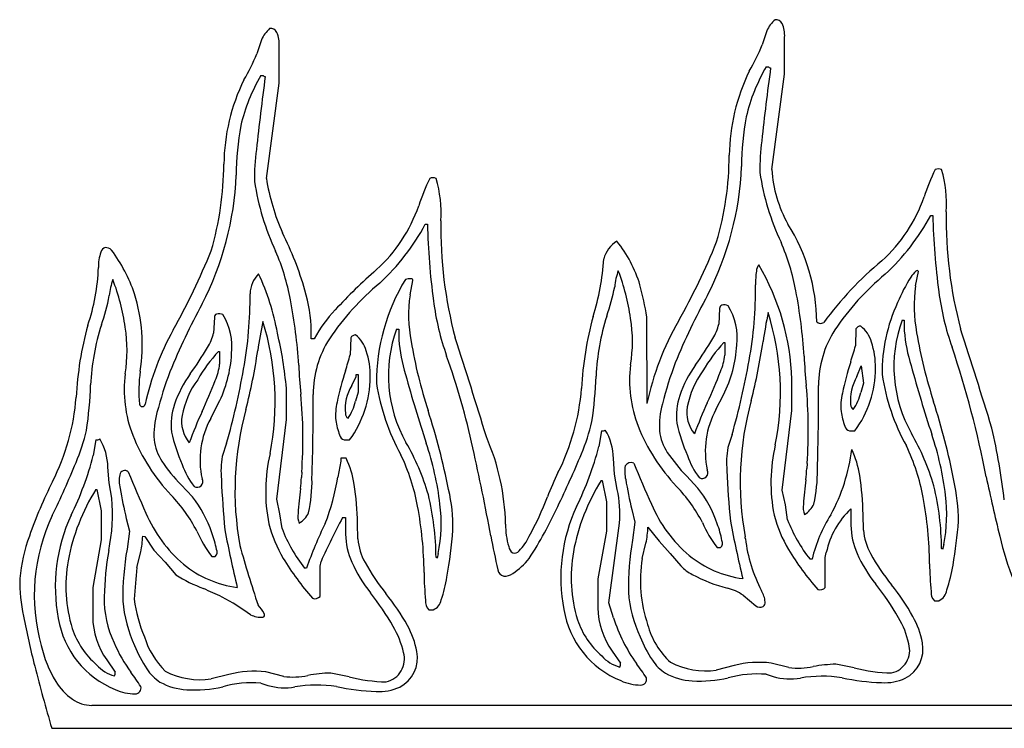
# Model space of a CAD drawing. Extents: x -38.8 to 24, y -17.1 to 3.4.
# Tile 27 of 29: x -1.3 to 1, y -0.9 to 0.8. Entities that reach past the tile are written whole.
import ezdxf

# ---------------------------------------------------------------- set-up
doc = ezdxf.new("R2010")
doc.units = 0

msp = doc.modelspace()

# ---------------------------------------------------------------- linework, layer by layer
at = {"color": 7, "linetype": 'CONTINUOUS'}
for p, q in [((0.453627, 0.755376), (0.442655, 0.722436)), ((-0.736403, 0.734543), (-0.747376, 0.701602)), ((-0.69446, 0.632284), (-0.69446, 0.719445)), ((0.495569, 0.653118), (0.495569, 0.740279)), ((-0.737737, 0.650114), (-0.732574, 0.650114)), ((-0.732574, 0.650114), (-0.730642, 0.648587)), ((0.452294, 0.670947), (0.457455, 0.670947)), ((0.457455, 0.670947), (0.459387, 0.66942)), ((0.465243, 0.428693), (0.495569, 0.653118)), ((-0.724789, 0.407859), (-0.69446, 0.632284)), ((0.839467, 0.320925), (0.844629, 0.320925)), ((-0.35056, 0.300091), (-0.345401, 0.300091)), ((-1.089383, 0.239027), (-1.089383, 0.239027)), ((0.803976, 0.154516), (0.810588, 0.188576)), ((-0.743095, 0.183372), (-0.743095, 0.183372)), ((-0.386405, 0.133683), (-0.379792, 0.167743)), ((0.342481, 0.10117), (0.340473, 0.064591)), ((-0.847238, 0.080337), (-0.849245, 0.043758)), ((0.171522, -0.122414), (0.170991, 0.081416)), ((0.772138, 0.073882), (0.77717, 0.073882)), ((0.77717, 0.073882), (0.77717, 0.048719)), ((-0.618959, 0.030387), (-0.618959, 0.048919)), ((-0.418238, 0.053048), (-0.413206, 0.053048)), ((-0.413206, 0.053048), (-0.413206, 0.027886)), ((0.663611, 0.053265), (0.662399, 0.013455)), ((-0.611864, 0.030387), (-0.618959, 0.030387)), ((-0.526107, 0.032432), (-0.527321, -0.007378)), ((-0.837242, 0.000514), (-0.834724, 0.000514)), ((-0.834724, 0.000514), (-0.834724, -0.029228)), ((0.352476, 0.021347), (0.354994, 0.021347)), ((0.354994, 0.021347), (0.354994, -0.008395)), ((0.665879, -0.058999), (0.676187, -0.033384)), ((0.676187, -0.033384), (0.681215, -0.07456)), ((-0.523841, -0.079832), (-0.513533, -0.058791)), ((-0.513533, -0.058791), (-0.513533, -0.054217)), ((-0.513533, -0.054217), (-0.508505, -0.054217)), ((-0.508505, -0.054217), (-0.508505, -0.095393)), ((0.51267, -0.138952), (0.51267, -0.065746)), ((-0.677709, -0.159785), (-0.677709, -0.086579)), ((0.681215, -0.07456), (0.674958, -0.096211)), ((-0.508505, -0.095393), (-0.514762, -0.117045)), ((0.333845, -0.136431), (0.351798, -0.101505)), ((-0.855873, -0.157264), (-0.83792, -0.122338)), ((0.490037, -0.326543), (0.51267, -0.138952)), ((-0.700341, -0.347377), (-0.677709, -0.159785)), ((-1.126053, -0.207768), (-1.132387, -0.2447)), ((-0.541198, -0.207777), (-0.528621, -0.207777)), ((0.064326, -0.186935), (0.057991, -0.223867)), ((0.371997, -0.195103), (0.361776, -0.225884)), ((0.648522, -0.186943), (0.661097, -0.186943)), ((-0.818381, -0.215936), (-0.828602, -0.246717)), ((-0.536873, -0.251296), (-0.549449, -0.251296)), ((-0.549449, -0.251296), (-0.549449, -0.258157)), ((0.095167, -0.288314), (0.092455, -0.251724)), ((-1.095213, -0.309148), (-1.097926, -0.272557)), ((-0.549449, -0.258157), (-0.556635, -0.295406)), ((0.54844, -0.263468), (0.547755, -0.275161)), ((-0.641587, -0.284302), (-0.642285, -0.296181)), ((0.101573, -0.324467), (0.095167, -0.288314)), ((0.290969, -0.32131), (0.264515, -0.29275)), ((-1.08881, -0.3453), (-1.095213, -0.309148)), ((-0.89906, -0.342143), (-0.925517, -0.313584)), ((0.063513, -0.30381), (0.06603, -0.30381)), ((0.06603, -0.30381), (0.076092, -0.354139)), ((-1.126205, -0.324643), (-1.123687, -0.324643)), ((-1.123687, -0.324643), (-1.113627, -0.374973)), ((-0.693045, -0.381867), (-0.700341, -0.347377)), ((0.497336, -0.361034), (0.490037, -0.326543)), ((0.076092, -0.354139), (0.076092, -0.422771)), ((0.502477, -0.395973), (0.497336, -0.361034)), ((0.651633, -0.37026), (0.651633, -0.409149)), ((-1.113627, -0.374973), (-1.113627, -0.443604)), ((-1.054508, -0.392835), (-1.047402, -0.422874)), ((-0.687902, -0.416806), (-0.693045, -0.381867)), ((-0.545631, -0.391093), (-0.538087, -0.391093)), ((-0.538087, -0.391093), (-0.538087, -0.429982)), ((0.135873, -0.372002), (0.142976, -0.402041)), ((0.681062, -0.420438), (0.68027, -0.383813)), ((-0.509316, -0.441271), (-0.510109, -0.404646)), ((0.081931, -0.591856), (0.107081, -0.404264)), ((0.142976, -0.402041), (0.137483, -0.444235)), ((0.173799, -0.413724), (0.199954, -0.446664)), ((-1.047402, -0.422874), (-1.052898, -0.465068)), ((-1.015917, -0.434557), (-1.010889, -0.435703)), ((-1.010889, -0.435703), (-0.989764, -0.467498)), ((0.076092, -0.422771), (0.055972, -0.534867)), ((-1.113627, -0.443604), (-1.133746, -0.5557)), ((0.159922, -0.487355), (0.169095, -0.450923)), ((0.199954, -0.446664), (0.226451, -0.475348)), ((0.336783, -0.461468), (0.34453, -0.461468)), ((0.870223, -0.45458), (0.867706, -0.466016)), ((-1.029798, -0.508188), (-1.020623, -0.471756)), ((-0.989764, -0.467498), (-0.96327, -0.496181)), ((-0.853245, -0.482302), (-0.845502, -0.482302)), ((-0.320156, -0.475413), (-0.322671, -0.486849)), ((0.226451, -0.475348), (0.251576, -0.504914)), ((0.591276, -0.484642), (0.59379, -0.473207)), ((0.591276, -0.555566), (0.591276, -0.484642)), ((-0.96327, -0.496181), (-0.938145, -0.525748)), ((-0.629923, -0.509807), (-0.634955, -0.509807)), ((-0.598446, -0.505475), (-0.595928, -0.494041)), ((-0.598446, -0.576399), (-0.598446, -0.505475)), ((0.560458, -0.488974), (0.555424, -0.488974)), ((0.56047, -0.488918), (0.560458, -0.488974)), ((-1.133746, -0.5557), (-1.133746, -0.624331)), ((0.055972, -0.534867), (0.055972, -0.603498)), ((0.397742, -0.573971), (0.427805, -0.59903)), ((-0.74431, -0.596986), (-0.74431, -0.596986)), ((0.092967, -0.626942), (0.081931, -0.591856)), ((0.848311, -0.586957), (0.858369, -0.586957)), ((-0.761914, -0.619863), (-0.761914, -0.619863)), ((-0.342071, -0.607791), (-0.332009, -0.607791)), ((0.089269, -0.705257), (0.108787, -0.733899)), ((-1.100449, -0.726091), (-1.080935, -0.754732)), ((0.376902, -0.739532), (0.334754, -0.750018)), ((0.505769, -0.744299), (0.463576, -0.73356)), ((0.659622, -0.744807), (0.616424, -0.736291)), ((-0.812819, -0.760366), (-0.854966, -0.770852)), ((-0.683952, -0.765132), (-0.726146, -0.754393)), ((-0.530096, -0.765641), (-0.573294, -0.757124)), ((0.452312, -0.760066), (0.46877, -0.765263)), ((-0.738067, -0.780899), (-0.72161, -0.786096)), ((3.067658, -0.834366), (-1.135802, -0.833263)), ((-1.135802, -0.833263), (-1.135802, -0.833263)), ((-1.23002, -0.886934), (3.111856, -0.887214))]:
    msp.add_line(p, q, dxfattribs=at)
for centre, radius, start, end in [((0.523952, 0.7234), 0.077253, 131.281279, 155.549807), ((0.47578, 0.766226), 0.015483, 24.7393, 100.406471), ((0.425767, 0.744672), 0.069939, 356.398399, 383.629858), ((-0.666026, 0.702535), 0.077314, 131.295841, 155.543746), ((-0.714252, 0.74539), 0.015486, 24.746442, 100.407665), ((-0.764256, 0.723838), 0.069934, 356.398228, 383.63285), ((0.071073, 0.866545), 0.398548, 328.897221, 338.802302), ((-1.119076, 0.845767), 0.398678, 328.899317, 338.800967), ((-0.364415, 0.432138), 0.432299, 149.720209, 166.587361), ((0.829396, 0.456845), 0.464208, 153.955367, 179.324032), ((0.825582, 0.452978), 0.432267, 149.718687, 166.587206), ((6.684991, -0.171404), 6.278827, 172.311171, 173.89228), ((0.461749, 0.672213), 0.003658, 229.776827, 283.700598), ((-0.360619, 0.436004), 0.464226, 153.955273, 179.323033), ((5.494057, -0.192056), 6.277908, 172.311713, 173.893051), ((-0.728282, 0.651376), 0.003655, 229.760814, 283.692819), ((1.040584, 0.4351), 0.646369, 169.467776, 179.906946), ((-0.149439, 0.414266), 0.646374, 169.467821, 179.906991), ((0.905824, 0.432058), 0.468492, 172.075237, 181.281152), ((-0.284461, 0.411259), 0.468236, 172.075002, 181.285951), ((-1.573668, 0.446455), 0.748872, 343.810003, 359.620054), ((-0.383793, 0.467315), 0.74903, 343.811398, 359.618028), ((-0.33072, 0.465518), 0.725531, 332.734629, 357.680091), ((1.019043, 0.507935), 0.58797, 188.445259, 205.223966), ((0.772458, 0.450001), 0.307953, 183.967677, 209.07506), ((1.36491, 0.18518), 0.569736, 154.696523, 161.689021), ((0.85758, 0.410062), 0.020176, 67.430383, 112.569617), ((0.576026, 0.346452), 0.30076, 356.707525, 375.869212), ((-1.520791, 0.444697), 0.725574, 332.735375, 357.679252), ((-0.171006, 0.487078), 0.587944, 188.443222, 205.222613), ((-0.202102, 0.493107), 0.529594, 189.26314, 203.785342), ((0.174196, 0.164608), 0.569006, 154.690986, 161.692414), ((-0.332451, 0.389231), 0.020173, 67.42851, 112.57149), ((-0.613891, 0.325622), 0.300648, 356.705766, 375.874509), ((0.480173, 0.483511), 0.363969, 312.198324, 340.860397), ((-0.709861, 0.462678), 0.36397, 312.198499, 340.860572), ((1.882631, 0.31158), 1.006496, 178.998106, 194.870426), ((0.692518, 0.290725), 1.006412, 178.996783, 194.870471), ((0.374974, 0.568903), 0.526542, 312.74399, 331.903629), ((2.429774, 0.354287), 1.585497, 181.20571, 187.745966), ((-1.378879, -0.068479), 0.774721, 15.956851, 26.691495), ((-0.8151, 0.548118), 0.526607, 312.74372, 331.901311), ((1.239183, 0.333419), 1.584934, 181.204906, 187.747452), ((0.133371, 0.066396), 0.437711, 0.439285, 32.309634), ((0.137363, 0.200006), 0.070217, 121.524498, 164.578265), ((-0.130533, 0.072378), 0.297648, 16.499745, 39.04119), ((-1.238915, 0.900112), 1.700172, 330.84415, 337.827948), ((-0.009222, 0.043601), 0.540434, 10.603045, 23.300076), ((-1.014322, 0.199708), 0.106044, 161.086611, 181.006625), ((-1.0996, 0.230004), 0.015584, 106.756466, 164.834312), ((-1.103276, 0.225674), 0.019268, 43.86435, 92.429442), ((-1.387361, 0.016374), 0.371974, 18.772504, 36.767559), ((-2.428545, 0.879093), 1.69973, 330.842985, 337.828614), ((-1.199324, 0.022745), 0.540507, 10.604099, 23.299302), ((-0.473267, 0.24894), 0.543783, 342.209158, 356.809881), ((1.22747, -0.396427), 0.790756, 129.484661, 144.007547), ((-1.558207, 0.208673), 0.437991, 340.429053, 358.583313), ((0.330426, -0.720971), 1.21191, 131.045288, 137.481349), ((0.25838, 0.136424), 0.16374, 160.706009, 174.307848), ((-0.368891, 0.008365), 0.506609, 7.927796, 21.073742), ((0.647025, 0.160814), 0.219895, 172.423018, 180.992533), ((0.451609, 0.189252), 0.022566, 138.500771, 178.587011), ((-0.05413, -0.083205), 0.567068, 1.764287, 30.453208), ((0.846823, 0.141804), 0.063576, 131.897227, 148.256437), ((0.807365, 0.187584), 0.003372, 17.105166, 152.771764), ((-0.931651, 0.115591), 0.16374, 160.706009, 174.307848), ((-1.558582, -0.012371), 0.506257, 7.922271, 21.077354), ((-0.69195, 0.13368), 0.07131, 135.826087, 177.99755), ((-1.267493, -0.059899), 0.578077, 10.297302, 24.88684), ((0.000833, -0.072248), 0.466139, 148.684296, 180.308025), ((-0.385736, 0.126451), 0.04511, 87.249186, 104.979773), ((-0.383022, 0.168282), 0.003274, 350.51523, 459.666998), ((1.130228, -0.297196), 0.623009, 129.69036, 146.019015), ((1.113875, -0.030087), 0.381158, 147.403103, 157.554085), ((-0.9887, 0.039682), 0.369856, 1.430976, 16.463731), ((-0.059691, -0.318135), 0.623162, 129.692195, 146.016746), ((-0.351957, 0.236767), 0.45524, 340.335827, 349.35388), ((-0.553123, -0.033837), 0.733228, 9.043514, 15.079031), ((-0.498877, 0.146735), 0.926097, 349.586115, 360.635402), ((-0.639559, -0.081204), 1.182991, 3.404966, 10.927033), ((1.131509, 0.106982), 0.330964, 171.742558, 190.867149), ((1.482406, 0.220619), 0.628775, 187.312159, 199.52727), ((-1.541733, 0.215877), 0.454978, 340.33165, 349.354966), ((-1.423885, 0.015929), 0.406856, 351.190521, 377.176356), ((-1.689261, 0.125901), 0.926102, 349.586142, 360.63543), ((-1.82934, -0.102013), 1.18274, 3.404531, 10.928201), ((-0.0589, 0.086148), 0.330937, 171.741761, 190.867945), ((0.292242, 0.199776), 0.628639, 187.312871, 199.530724), ((1.756219, -0.652947), 1.642363, 151.403778, 157.574875), ((0.565978, -0.673694), 1.642136, 151.402875, 157.574888), ((-0.340986, -0.114266), 0.307082, 136.252757, 151.897204), ((0.350586, 0.101671), 0.008121, 109.596886, 183.537043), ((0.353129, 0.084567), 0.025309, 68.02306, 102.010954), ((0.239208, 0.032181), 0.144844, 353.3326, 391.58122), ((1.115174, -0.049405), 0.39012, 155.003854, 180.663384), ((-0.839131, 0.080836), 0.008123, 109.597145, 183.526995), ((-0.836589, 0.063734), 0.025309, 68.023284, 102.010729), ((-0.950522, 0.011347), 0.144855, 353.33357, 391.57907), ((0.302067, -0.145727), 1.057508, 168.172568, 171.935646), ((-1.334977, -0.117859), 0.630925, 348.824165, 377.420129), ((0.822935, -0.128606), 0.806618, 164.806641, 177.024037), ((0.599317, -0.082436), 0.548319, 162.376212, 177.39345), ((-0.205855, 0.02343), 0.343137, 350.808663, 369.191337), ((0.804595, -0.253325), 0.646467, 149.805182, 168.316735), ((1.491913, -0.124932), 1.057639, 168.171984, 171.934604), ((-0.145206, -0.097019), 0.630874, 348.822679, 377.420901), ((0.580508, 0.081875), 0.015364, 232.09506, 297.800502), ((1.073308, -0.035429), 0.320394, 160.051528, 209.443089), ((-0.367302, -0.149382), 0.806403, 164.806689, 177.027284), ((-0.590595, -0.103275), 0.548436, 162.379454, 177.393497), ((-1.395888, 0.002597), 0.343137, 350.808663, 369.191337), ((-0.377806, -0.262987), 0.647585, 150.9992, 167.62266), ((-0.117086, -0.056267), 0.320379, 160.049685, 209.443652), ((0.245753, 0.084443), 0.096777, 326.33406, 348.162593), ((0.819906, -0.079968), 0.244361, 147.58698, 180.006506), ((0.674792, 0.047597), 0.012536, 89.370183, 153.118438), ((0.628454, 0.001669), 0.074685, 16.224951, 51.516671), ((1.175613, 0.085127), 0.400104, 185.220956, 197.190151), ((-10.064152, -3.534702), 11.545658, 16.891107, 18.105308), ((-0.944026, 0.063643), 0.096844, 326.337002, 348.151), ((-1.541534, -0.159511), 0.866898, 4.825959, 13.538968), ((-0.370126, -0.100795), 0.244358, 147.588077, 180.007828), ((-0.514928, 0.026765), 0.012533, 89.360337, 153.120883), ((-0.561267, -0.019164), 0.074686, 16.22445, 51.514379), ((-0.014737, 0.064283), 0.400128, 185.219144, 197.187654), ((0.769943, 0.221044), 1.17059, 189.703, 197.908373), ((-11.196296, -3.537191), 11.484935, 16.887452, 18.10807), ((-0.392754, 0.452866), 0.833776, 324.487055, 329.587829), ((-0.94026, 0.228472), 1.400086, 345.780811, 351.579968), ((1.960292, 0.241862), 1.170556, 189.702553, 197.908155), ((-1.5826, 0.432092), 0.833914, 324.488809, 329.588666), ((-0.572333, -0.246558), 0.362245, 136.995369, 150.128979), ((-2.131553, 0.207944), 1.401688, 345.784528, 351.577044), ((-0.667658, -0.056968), 0.187518, 359.082816, 378.233124), ((0.617482, -0.225792), 0.362361, 136.998095, 150.127365), ((0.088079, 0.031687), 0.295445, 333.203759, 356.832796), ((-0.021459, 0.196727), 0.70799, 341.794725, 344.997351), ((0.522078, -0.036135), 0.187503, 359.082927, 378.234829), ((-1.305251, -0.730283), 2.316661, 10.83696, 18.647246), ((-1.101632, 0.010849), 0.295436, 333.203876, 356.833593), ((-1.208104, 0.174972), 0.704781, 341.787807, 345.005097), ((-1.935386, -0.592284), 1.735612, 12.15983, 19.588947), ((0.218304, 0.007757), 0.137641, 336.608629, 353.260587), ((-1.351738, 0.291642), 1.79114, 344.231459, 349.95847), ((1.965843, 0.061881), 1.426359, 182.926551, 185.686929), ((-0.971407, -0.013078), 0.137633, 336.608173, 353.261043), ((-2.543505, 0.271119), 1.792561, 344.23399, 349.95642), ((0.768178, 0.040494), 1.418707, 182.919935, 185.695207), ((0.150363, -0.267023), 0.723789, 162.161263, 168.194032), ((0.428368, -0.06853), 0.297818, 172.834299, 201.110936), ((1.245082, -0.396967), 1.073036, 159.798604, 165.187768), ((0.506612, -0.191464), 0.272585, 144.057249, 161.139792), ((0.471614, -0.168883), 0.208834, 143.719906, 169.276681), ((1.339773, -0.246115), 0.723472, 162.159354, 168.194871), ((0.455834, -0.037799), 0.253726, 323.997628, 359.697878), ((4.135408, 0.88539), 3.465948, 195.367553, 198.155886), ((-0.76166, -0.089359), 0.297823, 172.835145, 201.111557), ((-0.677693, -0.093149), 0.347299, 172.260897, 185.111918), ((0.054953, -0.417774), 1.072935, 159.798204, 165.187826), ((-0.683078, -0.212314), 0.272618, 144.057858, 161.138578), ((-0.718102, -0.18972), 0.208839, 143.719698, 169.276247), ((-1.919793, 0.343417), 1.150665, 335.090502, 339.065285), ((-0.733893, -0.058635), 0.253732, 323.99924, 359.698595), ((2.943392, 0.864022), 3.464228, 195.366215, 198.155923), ((-0.984401, -0.018077), 1.036716, 351.866259, 357.8207), ((-0.729998, 0.364181), 1.150568, 335.092092, 339.067103), ((0.757502, -0.114255), 0.106995, 148.906982, 185.705272), ((1.224464, 0.022202), 0.505153, 188.667097, 208.923021), ((-2.175337, -0.03879), 1.037627, 351.866725, 357.815899), ((-0.43221, -0.135086), 0.107001, 148.909865, 185.705698), ((0.034044, 0.001345), 0.505108, 188.665167, 208.922911), ((-0.514039, -0.044972), 0.533083, 333.230477, 355.507468), ((-0.571465, -0.183237), 1.122775, 355.90226, 365.303346), ((-4.720378, -0.103305), 5.295974, 358.111897, 360.252176), ((-1.704244, -0.065758), 0.533265, 333.234604, 355.503877), ((-1.762211, -0.204096), 1.12349, 355.906165, 365.301302), ((-5.909274, -0.124127), 5.294841, 358.111379, 360.252116), ((0.388347, -0.150886), 0.147552, 161.205496, 186.963698), ((1.116212, -0.307452), 0.725163, 164.645418, 190.204683), ((0.757702, -0.129125), 0.129858, 166.179504, 185.330268), ((0.558081, -0.068779), 0.120053, 325.758632, 346.79111), ((-1.016964, -0.122513), 0.006832, 193.376028, 345.898719), ((-0.801418, -0.171709), 0.147506, 161.204022, 186.970371), ((-0.073486, -0.328293), 0.725185, 164.645231, 190.203817), ((-0.431943, -0.149973), 0.129934, 166.181112, 185.320724), ((-0.63161, -0.089624), 0.120022, 325.755606, 346.793083), ((-2.037375, -0.679072), 1.777506, 11.504671, 17.691341), ((0.390892, -0.174379), 0.190354, 164.229549, 183.762377), ((0.344529, -0.143384), 0.079237, 170.294513, 219.419627), ((1.373747, -0.600544), 1.163855, 155.634787, 159.539231), ((0.513642, -0.234612), 0.204857, 151.36273, 192.396138), ((0.66518, -0.124564), 0.014148, 181.327693, 236.275049), ((-0.779016, -0.635518), 1.705838, 11.217271, 17.658141), ((-0.79914, -0.195208), 0.190352, 164.230318, 183.763373), ((-0.845197, -0.164218), 0.079231, 170.293936, 219.422332), ((0.185594, -0.622), 1.16554, 155.638711, 159.537427), ((-0.676077, -0.255448), 0.204858, 151.36194, 192.395348), ((-0.403151, -0.138448), 0.159912, 188.477242, 201.223624), ((-0.524545, -0.145402), 0.01414, 181.306052, 236.281305), ((0.786492, -0.117649), 0.159829, 188.469363, 201.222143), ((-0.395977, -0.062882), 0.449558, 336.740037, 346.902456), ((0.065754, -0.174368), 0.012649, 263.516905, 305.676627), ((-0.038068, -0.252999), 0.130528, 0.559511, 31.580206), ((0.565408, -0.009779), 0.446854, 201.809671, 223.501476), ((0.619423, -0.087148), 0.386263, 192.200009, 204.094007), ((0.652167, -0.172403), 0.01499, 191.939184, 255.923219), ((-0.517315, -0.528327), 1.540604, 6.669757, 13.064827), ((-1.585967, -0.083737), 0.449512, 336.740374, 346.903936), ((-1.124626, -0.195199), 0.012651, 263.520117, 305.673415), ((-1.22841, -0.273818), 0.13049, 0.553321, 31.583241), ((-0.624618, -0.030608), 0.446861, 201.810082, 223.501432), ((-0.87637, -0.195321), 0.11339, 186.268932, 213.7322), ((-0.570444, -0.108041), 0.386104, 192.196248, 204.095046), ((-0.537551, -0.193237), 0.01499, 191.934613, 255.917589), ((-0.711643, -0.419664), 0.550365, 1.374524, 23.421063), ((0.313658, -0.174487), 0.113388, 186.269593, 213.733539), ((0.302275, -0.47642), 0.56785, 16.389554, 29.950285), ((0.148712, -0.42647), 0.731051, 6.923109, 18.491148), ((-0.888095, -0.497246), 0.567839, 16.389047, 29.950006), ((-1.041621, -0.447299), 0.731005, 6.923231, 18.491955), ((-6.022991, -1.523811), 5.927931, 10.593079, 12.639401), ((-0.627231, -0.049206), 0.707132, 333.52437, 345.699944), ((0.569526, -0.261121), 0.210717, 170.373787, 185.172166), ((0.852616, -0.308602), 0.389293, 166.740275, 191.296123), ((0.231991, -0.180306), 0.42449, 331.314784, 353.214173), ((0.464993, -0.322138), 0.209624, 8.312023, 25.933711), ((0.347394, -0.430537), 0.482288, 10.40702, 25.605212), ((-1.818162, -0.069849), 0.707714, 333.530605, 345.696123), ((-0.620951, -0.281957), 0.210621, 170.368253, 185.17348), ((-0.337101, -0.329435), 0.389294, 166.740383, 191.296004), ((-0.72537, -0.342969), 0.209607, 8.311702, 25.935213), ((-0.842996, -0.451382), 0.482301, 10.408242, 25.605977), ((-1.941498, 0.562278), 2.116648, 334.017952, 337.714126), ((0.553091, -0.011025), 0.403293, 214.156232, 224.311789), ((0.425399, -0.193371), 0.166728, 197.978943, 218.38062), ((-3.131753, 0.541505), 2.116877, 334.019159, 337.714875), ((-0.636914, -0.031847), 0.403321, 214.155446, 224.310316), ((-0.764306, -0.214203), 0.166742, 197.978255, 218.377886), ((0.194142, -0.283054), 0.075059, 169.48269, 193.995036), ((0.134271, -0.277249), 0.01601, 67.239345, 150.448685), ((2.062852, 0.508254), 2.071139, 201.847278, 204.764392), ((0.094667, -0.256635), 0.453466, 354.261357, 357.658519), ((0.220935, -0.283597), 0.351833, 347.608808, 360.945027), ((-0.996198, -0.303881), 0.075099, 169.492741, 193.992173), ((-1.058264, -0.291773), 0.01188, 45.357688, 172.325241), ((0.873797, 0.488001), 2.072586, 201.848524, 204.763576), ((-0.88806, -0.306027), 0.013611, 239.241584, 389.034877), ((1.552699, -0.196291), 2.385709, 182.514302, 185.378484), ((-1.08748, -0.277999), 0.445565, 354.227825, 357.661189), ((-0.969101, -0.304425), 0.35184, 347.608224, 360.944215), ((-1.083854, -0.212694), 0.533667, 338.890698, 351.083869), ((0.595122, -0.594804), 0.704903, 153.934836, 159.01568), ((1.042879, -0.148545), 0.934127, 189.405854, 193.840223), ((0.301661, -0.285194), 0.01361, 239.239444, 389.036925), ((2.743651, -0.175419), 2.386282, 182.514646, 185.37814), ((0.057006, -0.390715), 0.623302, 0.634446, 9.127978), ((5.401256, 0.642408), 4.529171, 191.94125, 193.754967), ((-0.268705, -0.789625), 1.074453, 153.243535, 160.704934), ((-0.147407, -0.169384), 0.934218, 189.40453, 193.838441), ((-0.071073, -0.411243), 0.579883, 171.228113, 176.960621), ((-1.133451, -0.411563), 0.62338, 0.635689, 9.128077), ((-0.679742, -0.413459), 0.394315, 359.020642, 373.030547), ((0.476511, -0.561248), 0.486664, 148.0632, 169.384944), ((-0.192221, -0.384835), 0.299931, 356.285832, 371.611341), ((-0.035769, -0.579432), 0.381348, 27.678319, 43.406483), ((0.071167, -0.495603), 0.280519, 18.707266, 38.412772), ((1.118592, -0.390392), 0.579515, 171.224316, 176.960488), ((0.205701, -0.469944), 0.659523, 0.539979, 13.481241), ((0.440696, -0.402645), 0.46421, 0.40494, 12.309224), ((-0.713208, -0.582086), 0.486666, 148.062607, 169.384351), ((-1.499373, -0.38354), 0.412339, 348.13554, 365.321097), ((-1.225758, -0.600233), 0.381296, 27.676859, 43.407304), ((-1.118882, -0.516447), 0.280541, 18.708062, 38.411975), ((-0.98472, -0.490788), 0.659565, 0.540866, 13.481214), ((-0.784113, -0.065533), 0.772397, 331.463315, 338.997287), ((-0.058512, -0.508038), 0.895521, 0.541766, 10.592789), ((0.516275, -0.383566), 0.361001, 348.655063, 367.195077), ((-1.248769, -0.528859), 0.895399, 0.54108, 10.593476), ((-0.674126, -0.404401), 0.361023, 348.656125, 367.195), ((-0.99828, 0.080324), 1.05781, 327.558417, 335.10292), ((0.368161, -0.532721), 0.399577, 155.095708, 190.803115), ((0.481521, -0.232858), 0.324959, 202.902581, 229.525557), ((0.583511, -0.366855), 0.044208, 170.637995, 202.383583), ((0.506191, -0.329099), 0.065636, 303.725295, 332.805792), ((0.783631, -0.51215), 0.193794, 132.931664, 168.407541), ((-0.835716, -0.57354), 0.435607, 154.475152, 195.802307), ((-0.822224, -0.553556), 0.399569, 155.09488, 190.802958), ((-0.708846, -0.253679), 0.324976, 202.903568, 229.525187), ((-0.606507, -0.387689), 0.044222, 170.639869, 202.376464), ((-0.683854, -0.349918), 0.065656, 303.727354, 332.800859), ((0.896352, -1.15936), 1.633875, 151.952004, 155.970776), ((0.767619, -0.308507), 0.306418, 194.428238, 210.942492), ((0.884592, -0.563035), 0.332489, 147.432885, 167.119737), ((-0.422104, -0.329347), 0.306412, 194.427158, 210.941868), ((-0.353468, -0.28798), 0.358389, 201.06706, 218.240083), ((0.124807, -0.764143), 0.796432, 153.187422, 161.376773), ((0.008978, -0.409666), 0.170445, 178.923148, 196.831875), ((-0.052637, -0.403987), 0.226645, 348.0481, 357.53773), ((0.537393, -0.303509), 0.255335, 202.760679, 218.216691), ((0.131139, -0.484425), 0.220299, 10.333303, 20.957034), ((3.280636, 0.155138), 2.96502, 190.773047, 193.454138), ((0.836985, -0.267104), 0.358474, 201.069112, 218.238031), ((0.82141, -0.406311), 0.169801, 180.957727, 203.954845), ((-0.104629, -0.326402), 1.012157, 349.968978, 355.866162), ((-0.885441, -0.577623), 0.422323, 160.203488, 174.132335), ((-1.242631, -0.424773), 0.226925, 348.050902, 357.528864), ((-0.65289, -0.324481), 0.255049, 202.753939, 218.227745), ((-1.058836, -0.505242), 0.220243, 10.331438, 20.958141), ((2.095718, 0.135498), 2.970609, 190.775972, 193.452021), ((-0.368311, -0.427142), 0.1698, 180.95844, 203.955785), ((-1.610458, -0.309736), 1.329569, 350.424218, 355.234294), ((1.108012, -0.206918), 1.323732, 189.880582, 193.41041), ((-0.223831, -0.378051), 0.131068, 315.873256, 334.477476), ((0.312041, -0.450128), 0.091586, 5.892673, 8.921151), ((0.812497, -0.410168), 0.131836, 184.468216, 209.803828), ((1.684773, -0.27633), 0.700878, 193.04194, 202.012397), ((2.008156, 0.321579), 2.901695, 195.559311, 198.455115), ((-0.377897, -0.431005), 0.13182, 184.466631, 209.805413), ((-0.131271, -0.455322), 0.02319, 189.176917, 234.866903), ((0.822838, -0.561307), 0.695283, 170.306365, 180.446596), ((0.337033, -0.451343), 0.012599, 306.515428, 390.703725), ((0.756899, -0.397672), 0.356366, 186.939039, 207.659679), ((-0.388407, -0.593217), 0.718377, 169.987312, 178.744718), ((-0.367651, -0.58212), 0.695172, 170.306494, 180.448326), ((-0.852995, -0.472176), 0.012597, 306.495272, 390.70393), ((-0.325243, -0.487149), 0.002589, 6.654735, 88.711699), ((-0.140922, -0.460638), 0.01414, 254.855453, 322.192414), ((0.338696, -0.531339), 0.345721, 170.049507, 196.852671), ((0.431297, -0.281949), 0.255093, 230.949535, 262.270115), ((1.05902, -0.132652), 0.646771, 211.030719, 221.372915), ((0.964999, -0.343254), 0.326625, 203.836774, 218.685136), ((1.108749, -0.253829), 0.466753, 208.381362, 219.238803), ((0.865136, -0.466315), 0.002587, 6.619863, 88.701151), ((-0.85105, -0.552171), 0.345695, 170.048846, 196.854045), ((1.467338, -0.75368), 2.509175, 174.385346, 176.105562), ((-0.759084, -0.302784), 0.255091, 230.949475, 262.270505), ((-0.13071, -0.153489), 0.64676, 211.031001, 221.373426), ((-0.224691, -0.364071), 0.326658, 203.837107, 218.684099), ((-0.081558, -0.274613), 0.466839, 208.382454, 219.238067), ((-0.240374, -0.378037), 0.173428, 303.457233, 321.021735), ((0.482776, -0.53827), 0.326844, 171.038214, 198.628208), ((0.32399, -0.43611), 0.09989, 223.535709, 242.722431), ((1.481296, -0.496902), 0.644332, 180.237291, 186.076759), ((0.512969, -0.440725), 0.384119, 341.717548, 350.715006), ((-0.732214, -0.191383), 0.392693, 238.371649, 249.044777), ((0.291119, -0.517734), 0.644534, 180.237336, 186.074971), ((-0.61443, -0.479703), 0.319151, 340.769013, 350.766739), ((-0.161765, -0.511141), 0.018078, 188.855541, 257.71123), ((-0.164096, -0.495199), 0.03364, 267.416695, 305.084299), ((0.453614, -0.197759), 0.37119, 241.800515, 255.554903), ((-0.912111, -0.539226), 0.393469, 179.304222, 192.352625), ((0.57907, -0.544755), 0.016305, 250.653621, 318.465426), ((0.216409, -0.939838), 0.630612, 29.776678, 38.484423), ((0.351347, -0.86983), 0.509525, 28.831681, 39.014457), ((-0.866031, -0.582387), 0.240631, 178.831405, 205.553636), ((-4.846064, -9.373751), 9.669727, 65.451837, 65.737858), ((-1.129897, -1.13334), 0.631719, 54.372784, 61.523955), ((-0.610649, -0.565596), 0.016298, 250.650087, 318.481394), ((-0.973311, -0.960666), 0.630608, 29.776183, 38.483928), ((-0.839006, -0.890645), 0.509494, 28.83128, 39.014513), ((0.433306, -0.541505), 0.306768, 184.716026, 205.059949), ((0.337313, -0.657781), 0.103323, 54.207675, 76.735956), ((0.381182, -0.597122), 0.069039, 6.345521, 29.520955), ((0.865738, -0.568505), 0.025381, 172.316627, 226.636411), ((0.8456, -0.557239), 0.032345, 293.251539, 352.92464), ((-0.757026, -0.562325), 0.306816, 184.717617, 205.058358), ((-0.672475, -0.531766), 0.367196, 188.061555, 202.414833), ((-0.802083, -0.653403), 0.080749, 26.894964, 44.319793), ((-0.324639, -0.589339), 0.025385, 172.314605, 226.627459), ((-0.341717, -0.580516), 0.028951, 289.591906, 351.442366), ((0.437796, -0.583007), 0.018883, 238.054733, 292.653132), ((0.438804, -0.591232), 0.011132, 304.249105, 368.995238), ((0.595252, -0.261814), 1.925971, 190.821064, 194.400614), ((-0.955587, -0.622363), 0.178171, 180.632967, 215.604373), ((-0.735788, -0.565841), 0.060009, 244.190301, 272.434661), ((-0.734507, -0.620321), 0.005619, 283.043004, 397.81708), ((0.192112, -0.571566), 0.219427, 189.455868, 247.965635), ((0.23415, -0.601523), 0.178189, 180.635149, 215.602524), ((0.628191, -0.719985), 0.194751, 10.11006, 29.489074), ((-0.998268, -0.592402), 0.219425, 189.455338, 247.965749), ((-0.602925, -0.75244), 0.205741, 12.238327, 30.668591), ((-0.562186, -0.740814), 0.194748, 10.108714, 29.488183), ((0.190959, -0.570109), 0.193174, 198.551233, 229.321905), ((0.450401, -0.516128), 0.374218, 197.224871, 215.693162), ((0.353369, -0.59475), 0.186574, 194.883559, 227.261753), ((0.586795, -0.731606), 0.205741, 12.238327, 30.668591), ((-0.998759, -0.590944), 0.193174, 198.550457, 229.321129), ((-0.827218, -0.615144), 0.193199, 197.04699, 225.361095), ((0.430552, -0.562781), 0.295816, 201.550757, 213.628743), ((-0.978913, -0.630251), 0.282807, 192.645949, 211.225579), ((-0.745797, -0.540437), 0.367466, 203.367568, 215.782178), ((-0.759768, -0.583586), 0.295882, 201.551587, 213.62706), ((0.735193, -0.703349), 0.05486, 282.642825, 376.254669), ((0.745103, -0.700958), 0.076335, 296.806514, 371.454662), ((-0.454528, -0.724183), 0.054861, 282.642402, 376.253859), ((-0.445277, -0.72179), 0.076336, 296.805606, 371.453343), ((0.12953, -0.660355), 0.085572, 221.100691, 255.097328), ((2.361258, 0.179233), 3.746197, 194.216824, 196.534932), ((-1.060195, -0.681192), 0.085566, 221.101304, 255.10108), ((0.097112, -0.736948), 0.012067, 329.632469, 374.635475), ((-0.307058, -1.076829), 0.568251, 32.919164, 37.048368), ((0.270079, -0.671506), 0.101999, 212.697555, 237.341531), ((0.309284, -0.571928), 0.179902, 242.692365, 278.138932), ((0.435569, -0.959039), 0.227212, 82.919536, 104.963577), ((0.622774, -1.053875), 0.317647, 91.145561, 100.850016), ((-1.092563, -0.757792), 0.012023, 329.572628, 374.744481), ((-1.499513, -1.09917), 0.570816, 32.932914, 37.043789), ((-0.920299, -0.692342), 0.102, 212.696147, 237.339218), ((-0.880434, -0.592774), 0.17989, 242.690805, 278.138938), ((-0.75415, -0.979868), 0.227207, 82.920125, 104.964394), ((-0.662581, -0.590927), 0.175511, 263.005906, 281.78406), ((-0.566949, -1.074664), 0.317603, 91.144874, 100.850702), ((0.285737, -0.629985), 0.145697, 240.970949, 267.016965), ((0.431072, -1.007328), 0.248172, 85.090412, 105.93857), ((0.527139, -0.570112), 0.175493, 263.005576, 281.78464), ((0.584709, -1.070346), 0.305787, 81.332446, 99.770453), ((0.752669, -0.393491), 0.36343, 255.165619, 269.137849), ((-1.103493, -0.705474), 0.137278, 211.333055, 235.348415), ((-0.904642, -0.650812), 0.145705, 240.971642, 267.016753), ((-0.759305, -1.028169), 0.24818, 85.091039, 105.938969), ((-0.681302, -0.645753), 0.146017, 253.975086, 279.357334), ((-0.605668, -1.091183), 0.305791, 81.33256, 99.770339), ((-0.437051, -0.414337), 0.363418, 255.165354, 269.137584), ((0.157183, -0.672501), 0.112895, 245.178629, 269.74875), ((0.156774, -0.771706), 0.013689, 269.639973, 375.667577), ((0.29578, -0.462959), 0.313023, 266.772059, 282.385938), ((0.509074, -0.624934), 0.146003, 253.975142, 279.358749), ((0.739238, -0.274528), 0.505297, 257.60676, 268.261363), ((0.731716, -0.668414), 0.111452, 265.982635, 295.404042), ((-1.033195, -0.693331), 0.112898, 245.178969, 269.74841), ((-1.033605, -0.792538), 0.01369, 269.643305, 375.66008), ((-0.8946, -0.483801), 0.313015, 266.771999, 282.386106), ((-0.451138, -0.295357), 0.505302, 257.606799, 268.261174), ((-0.458663, -0.689256), 0.111444, 265.982861, 295.404944), ((-1.135838, -0.755535), 0.077728, 233.979576, 270.025979)]:
    msp.add_arc(centre, radius, start, end, dxfattribs=at)

doc.saveas('drawing.dxf')
